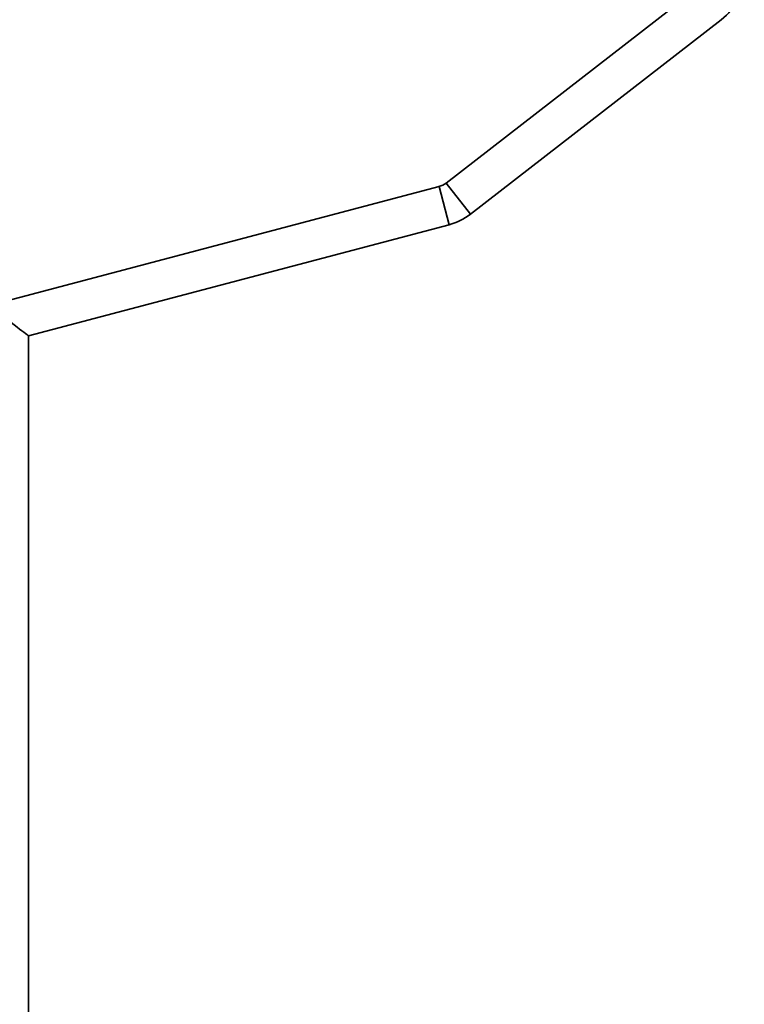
# Model space of a CAD drawing. Header units: millimetres. Extents: x -39 to 188, y 73 to 235.
# Tile 16 of 21: x 115 to 129, y 137 to 157. Entities that reach past the tile are written whole.
import ezdxf

# ---------------------------------------------------------------- set-up
doc = ezdxf.new("R2010")
doc.units = ezdxf.units.MM
doc.layers.add('Visible (ISO)', color=7, linetype='Continuous', lineweight=35)
doc.layers.add('Visible Narrow (ISO)', color=7, linetype='Continuous', lineweight=35)

msp = doc.modelspace()

# ---------------------------------------------------------------- linework, layer by layer
at = {"layer": 'Visible (ISO)'}
for p, q in [((123.512, 152.773), (128.522, 156.66)), ((114.684, 150.338), (123.085, 152.562)), ((114.684, 136.318), (114.684, 150.338))]:
    msp.add_line(p, q, dxfattribs=at)
for centre, start, end in [((127.79, 157.603), 307.8038, 0), ((122.78, 153.716), 284.8265, 307.8038)]:
    msp.add_arc(centre, 1.194, start, end, dxfattribs=at)
msp.add_ellipse((113.896, 150.944), major_axis=(0.787, -0.606), ratio=0.00001, start_param=0.000014, end_param=1.5708, dxfattribs=at)
at = {"layer": 'Visible Narrow (ISO)'}
for p, q in [((123.029, 153.395), (128.039, 157.282)), ((123.512, 152.773), (123.029, 153.395)), ((113.896, 150.944), (122.884, 153.324)), ((122.884, 153.324), (123.085, 152.562))]:
    msp.add_line(p, q, dxfattribs=at)
msp.add_arc((122.78, 153.716), 0.406, 284.8265, 307.8038, dxfattribs=at)

doc.saveas('drawing.dxf')
